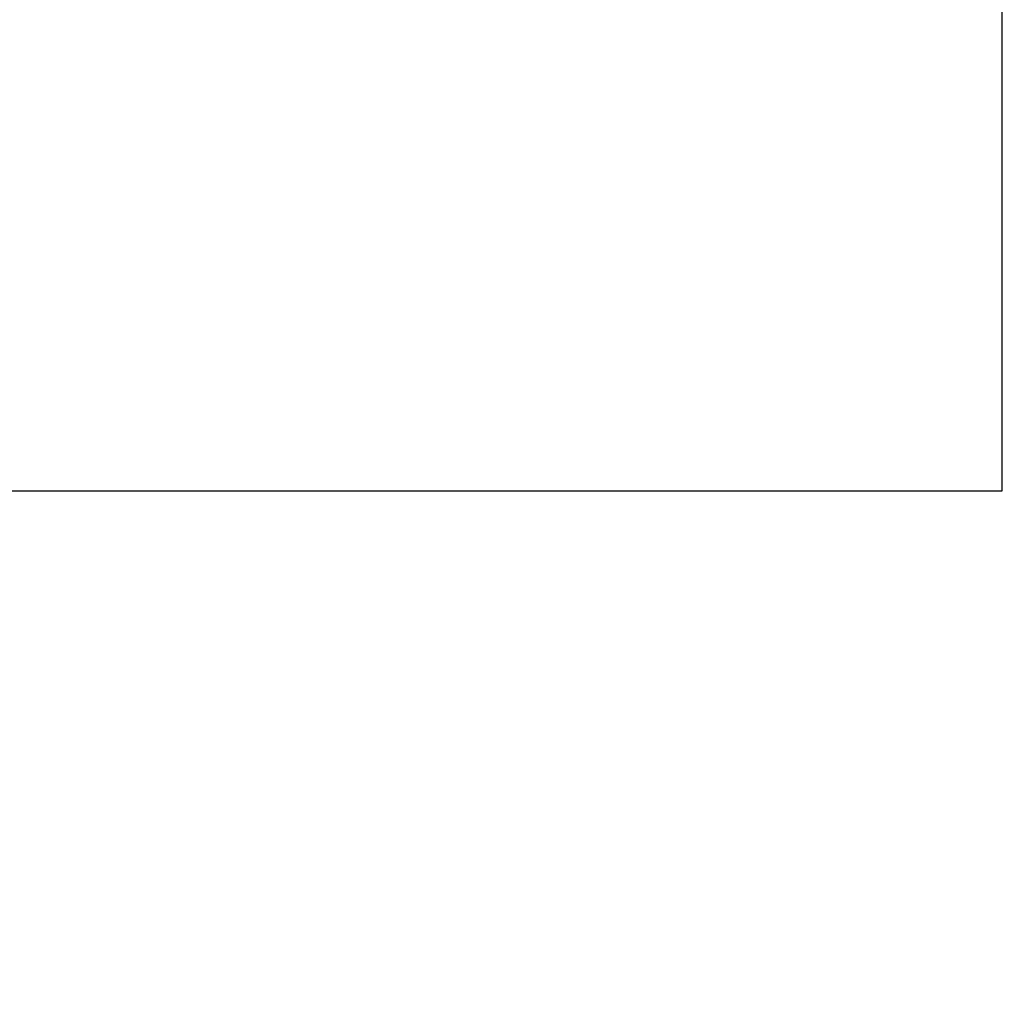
# Model space of a CAD drawing. Header units: inches. Extents: x 0 to 255, y -1 to 165.
# Tile 7 of 76: x 76.31 to 78.36, y 44.32 to 46.37. Entities that reach past the tile are written whole.
import ezdxf

# ---------------------------------------------------------------- set-up
doc = ezdxf.new("R2010")
doc.units = ezdxf.units.IN
doc.header["$LTSCALE"] = 14.034771
doc.header["$MEASUREMENT"] = 0
doc.linetypes.add('PHANTOM', pattern=[0.8, 0.45, -0.05, 0.1, -0.05, 0.1, -0.05])
doc.layers.get('0').update_dxf_attribs({"linetype": 'CONTINUOUS'})
doc.layers.add('AVAILABLE_DOOR_SPACE', color=7, linetype='CONTINUOUS')
doc.layers.add('DIMENSIONS', color=7, linetype='CONTINUOUS')
doc.styles.get("Standard").update_dxf_attribs({"font": 'txt', "width": 0.8})
doc.dimstyles.new('DIMSTYLE_3', dxfattribs={"dimtxt": 1.170815, "dimasz": 1.501045, "dimexe": 0.09, "dimexo": 0.07, "dimgap": 0.039, "dimtad": 0, "dimtih": 1, "dimtoh": 1, "dimzin": 4, "dimdsep": 46, "dimtxsty": 'Standard', "dimblk": '_FILLED', "dimblk1": '_FILLED', "dimblk2": '_FILLED', "dimcen": 0.09, "dimadec": 0, "dimazin": 0, "dimtfac": 1, "dimtofl": 0, "dimtmove": 0, "dimatfit": 3, "dimldrblk": '_FILLED', "dimfxl": 0, "dimtolj": 1, "dimtzin": 4, "dimarcsym": 0})

# ---------------------------------------------------------------- blocks, each defined once
blk = doc.blocks.new('_FILLED')
at = {"color": 0, "linetype": 'ByBlock'}
blk.add_solid([(0, 0), (-1, 0.2), (-1, -0.2)], dxfattribs=at)
blk = doc.blocks.new('*D18')
at = {"layer": 'DIMENSIONS', "color": 2, "linetype": 'Continuous'}
for p, q in [((68.9991, 45.392), (68.9991, 48.3941)), ((68.9991, 44.267), (68.9991, 40.8167)), ((68.9991, 40.8167), (70.29, 40.8167))]:
    blk.add_line(p, q, dxfattribs=at)
at = {"layer": 'DIMENSIONS', "color": 2, "linetype": 'Continuous', "xscale": 1.5010450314, "yscale": 1.5010450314, "zscale": 1.5010450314}
for p, rotation in [((68.9991, 45.392), 270), ((68.9991, 44.267), 90)]:
    blk.add_blockref('_FILLED', p, dxfattribs=dict(at, rotation=rotation))
at = {"layer": 'DIMENSIONS', "color": 2, "linetype": 'Continuous', "insert": (70.8754, 41.4021), "char_height": 1.17082, "width": 3.746608, "attachment_point": 1, "line_spacing_factor": 0.9}
blk.add_mtext('1.13', dxfattribs=at)
blk = doc.blocks.new('*D19')
at = {"layer": 'DIMENSIONS', "color": 2, "linetype": 'Continuous'}
for p, q in [((68.9991, 123.642), (68.9991, 85.6878)), ((68.9991, 45.392), (68.9991, 81.59))]:
    blk.add_line(p, q, dxfattribs=at)
at = {"layer": 'DIMENSIONS', "color": 2, "linetype": 'Continuous', "xscale": 1.5010450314, "yscale": 1.5010450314, "zscale": 1.5010450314}
for p, rotation in [((68.9991, 123.642), 90), ((68.9991, 45.392), 270)]:
    blk.add_blockref('_FILLED', p, dxfattribs=dict(at, rotation=rotation))
at = {"layer": 'DIMENSIONS', "color": 2, "linetype": 'Continuous', "insert": (68.9991, 85.1024), "char_height": 1.17082, "width": 4.68326, "attachment_point": 2, "line_spacing_factor": 0.9}
blk.add_mtext('78.25\\Ptyp.', dxfattribs=at)

msp = doc.modelspace()

# ---------------------------------------------------------------- linework, layer by layer
at = {"layer": 'AVAILABLE_DOOR_SPACE', "color": 4, "linetype": 'PHANTOM'}
for p, q in [((78.3576, 45.392), (78.3576, 77.816)), ((60.9201, 45.392), (78.3576, 45.392))]:
    msp.add_line(p, q, dxfattribs=at)

# ---------------------------------------------------------------- dimensions: what is measured, and where the dimension line sits
at = {"layer": 'DIMENSIONS', "color": 2, "linetype": 'Continuous'}
dim = msp.add_linear_dim(base=(68.9991, 45.392), p1=(78.3576, 123.642), p2=(78.3576, 45.392), angle=270, text='<>\\Ptyp.', dimstyle='DIMSTYLE_3', dxfattribs=at)
dim.commit()
dim.dimension.update_dxf_attribs({"geometry": '*D19', "text_midpoint": (68.9991, 83.6389), "dimtype": 160})
dim = msp.add_linear_dim(base=(68.9990813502, 44.2670264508), p1=(78.3576415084, 45.3920264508), p2=(59.1901415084, 44.2670264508), angle=270, dimstyle='DIMSTYLE_3', dxfattribs=at)
dim.commit()
dim.dimension.update_dxf_attribs({"geometry": '*D18', "text_midpoint": (72.7486918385, 40.8167016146), "dimtype": 160})

doc.saveas('drawing.dxf')
